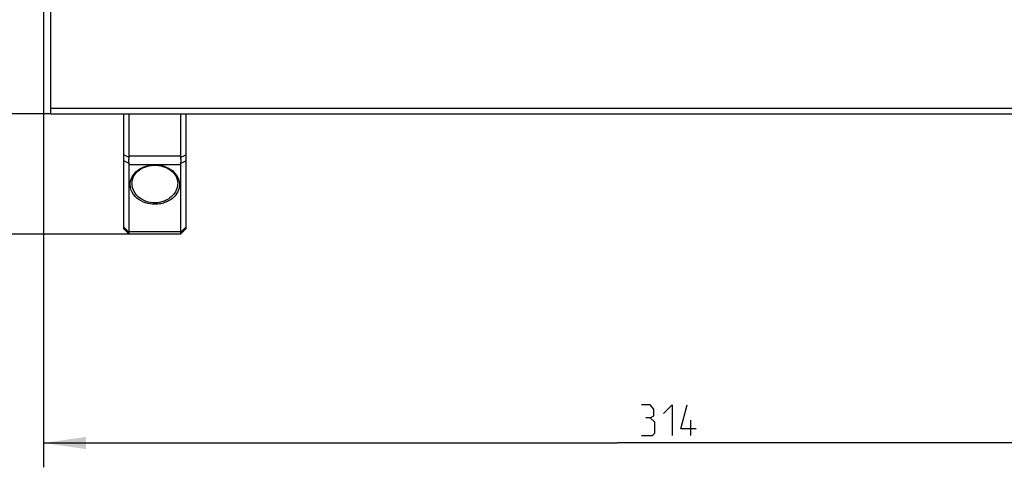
# Model space of a CAD drawing. Extents: x 0 to 420, y 0 to 297.
# Tile 3 of 48: x 69 to 150, y 47 to 84. Entities that reach past the tile are written whole.
import ezdxf

# ---------------------------------------------------------------- set-up
doc = ezdxf.new("R2010")
doc.units = 0
doc.header["$LTSCALE"] = 23.1
doc.layers.get('0').update_dxf_attribs({"linetype": 'CONTINUOUS'})
doc.layers.add('DIM_PILOTEES', color=7, linetype='CONTINUOUS')
doc.dimstyles.get("Standard").update_dxf_attribs({"dimtxt": 2.5, "dimasz": 2.5, "dimexe": 1.25, "dimexo": 0.625, "dimtad": 1, "dimcen": 2.5, "dimazin": 3, "dimtfac": 1, "dimtmove": 0, "dimatfit": 3})

# ---------------------------------------------------------------- blocks, each defined once
blk = doc.blocks.new('_FILLED')
at = {"color": 0, "linetype": 'BYBLOCK'}
blk.add_solid([(0, 0), (-1, 0.143), (-1, -0.143)], dxfattribs=at)
blk = doc.blocks.new('*D9')
at = {"layer": 'DIM_PILOTEES', "color": 2, "linetype": 'CONTINUOUS'}
for p, q in [((71.142, 113.679), (71.142, 47.29)), ((165.342, 113.679), (165.342, 47.29)), ((71.142, 49.29), (118.242, 49.29)), ((165.342, 49.29), (118.242, 49.29))]:
    blk.add_line(p, q, dxfattribs=at)
at = {"layer": 'DIM_PILOTEES', "color": 2, "linetype": 'CONTINUOUS', "xscale": 3.5, "yscale": 3.5, "zscale": 3.5, "rotation": 180}
blk.add_blockref('_FILLED', (71.142, 49.29), dxfattribs=at)
at = {"layer": 'DIM_PILOTEES', "color": 2, "linetype": 'CONTINUOUS', "xscale": 3.5, "yscale": 3.5, "zscale": 3.5}
blk.add_blockref('_FILLED', (165.342, 49.29), dxfattribs=at)
blk = doc.blocks.new('*D13')
at = {"layer": 'DIM_PILOTEES', "color": 2, "linetype": 'CONTINUOUS'}
blk.add_line((119.707, 95.809), (180.319, 82.54), dxfattribs=at)
at = {"layer": 'DIM_PILOTEES', "color": 2, "linetype": 'CONTINUOUS', "xscale": 3.5, "yscale": 3.5, "zscale": 3.5, "rotation": 167.6518609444}
blk.add_blockref('_FILLED', (119.707, 95.809), dxfattribs=at)
blk = doc.blocks.new('*D15')
at = {"layer": 'DIM_PILOTEES', "color": 2, "linetype": 'CONTINUOUS'}
for p, q in [((148.242, 123.429), (195.079, 123.429)), ((193.079, 123.429), (193.079, 94.929)), ((193.079, 66.429), (193.079, 94.929)), ((158.292, 66.429), (195.079, 66.429))]:
    blk.add_line(p, q, dxfattribs=at)
at = {"layer": 'DIM_PILOTEES', "color": 2, "linetype": 'CONTINUOUS', "xscale": 3.5, "yscale": 3.5, "zscale": 3.5}
for p, rotation in [((193.079, 123.429), 90), ((193.079, 66.429), 270)]:
    blk.add_blockref('_FILLED', p, dxfattribs=dict(at, rotation=rotation))
blk = doc.blocks.new('*D16')
at = {"layer": 'DIM_PILOTEES', "color": 2, "linetype": 'CONTINUOUS'}
for p, q in [((61.781, 76.329), (61.781, 83.829)), ((61.781, 83.829), (61.781, 71.379)), ((71.742, 76.329), (59.781, 76.329)), ((61.781, 58.929), (61.781, 71.379)), ((78.192, 66.429), (59.781, 66.429)), ((61.781, 66.429), (61.781, 58.929))]:
    blk.add_line(p, q, dxfattribs=at)
at = {"layer": 'DIM_PILOTEES', "color": 2, "linetype": 'CONTINUOUS', "xscale": 3.5, "yscale": 3.5, "zscale": 3.5}
for p, rotation in [((61.781, 76.329), 270), ((61.781, 66.429), 90)]:
    blk.add_blockref('_FILLED', p, dxfattribs=dict(at, rotation=rotation))

msp = doc.modelspace()

# ---------------------------------------------------------------- linework, layer by layer
at = {"color": 7, "linetype": 'CONTINUOUS'}
for p, q in [((71.742, 76.329), (71.742, 113.679)), ((71.742, 76.779), (164.742, 76.779)), ((71.742, 76.329), (164.742, 76.329)), ((77.742, 66.879), (77.742, 76.329)), ((78.192, 72.862), (78.192, 76.329)), ((82.392, 76.329), (82.392, 72.862)), ((82.842, 76.329), (82.842, 66.879)), ((78.184, 72.739), (77.742, 72.952)), ((78.192, 72.862), (82.392, 72.862)), ((82.401, 72.739), (82.842, 72.952)), ((78.184, 72.242), (77.742, 72.455)), ((78.192, 66.627), (78.192, 72.159)), ((78.192, 72.159), (82.392, 72.159)), ((82.392, 72.159), (82.392, 66.627)), ((82.401, 72.242), (82.842, 72.455)), ((78.417, 70.629), (78.417, 70.629)), ((82.167, 70.631), (82.167, 70.63)), ((78.188, 66.574), (77.742, 67.019)), ((78.192, 66.429), (77.742, 66.879)), ((78.188, 66.434), (78.18, 66.451)), ((82.392, 66.627), (78.192, 66.627)), ((82.392, 66.429), (78.192, 66.429)), ((82.392, 66.429), (82.842, 66.879)), ((82.397, 66.574), (82.842, 67.019))]:
    msp.add_line(p, q, dxfattribs=at)
for points in [[(78.184, 72.242), (78.173, 72.313), (78.167, 72.39), (78.165, 72.472), (78.167, 72.558), (78.173, 72.648), (78.184, 72.739)], [(78.184, 72.739), (78.187, 72.77), (78.19, 72.801), (78.192, 72.831), (78.192, 72.862)], [(82.392, 72.862), (82.393, 72.831), (82.394, 72.801), (82.397, 72.77), (82.401, 72.739)], [(82.401, 72.739), (82.411, 72.648), (82.418, 72.558), (82.42, 72.472), (82.418, 72.39), (82.411, 72.313), (82.401, 72.242)], [(78.192, 72.159), (78.192, 72.179), (78.19, 72.199), (78.187, 72.22), (78.184, 72.242)], [(80.292, 68.892), (80.104, 68.899), (79.915, 68.921), (79.725, 68.957), (79.536, 69.01), (79.349, 69.079), (79.168, 69.165), (78.992, 69.27), (78.827, 69.394), (78.676, 69.537), (78.542, 69.697), (78.431, 69.876), (78.346, 70.065), (78.293, 70.258), (78.269, 70.45), (78.273, 70.63), (78.299, 70.799), (78.344, 70.954), (78.404, 71.097), (78.476, 71.229), (78.558, 71.349), (78.649, 71.459), (78.745, 71.558), (78.847, 71.647), (78.952, 71.727), (79.059, 71.797), (79.167, 71.859), (79.275, 71.913), (79.382, 71.96), (79.488, 71.999), (79.593, 72.033), (79.696, 72.061), (79.802, 72.084), (79.913, 72.104), (80.03, 72.119), (80.157, 72.128), (80.292, 72.132)], [(78.417, 70.63), (78.423, 70.748), (78.454, 70.92), (78.508, 71.081), (78.581, 71.229), (78.669, 71.364), (78.771, 71.488), (78.887, 71.602), (79.015, 71.705), (79.154, 71.797), (79.304, 71.878), (79.463, 71.947), (79.63, 72.004), (79.805, 72.049), (79.987, 72.08), (80.174, 72.097), (80.292, 72.1)], [(80.292, 72.132), (80.481, 72.126), (80.669, 72.104), (80.86, 72.068), (81.049, 72.015), (81.235, 71.946), (81.417, 71.86), (81.592, 71.755), (81.757, 71.631), (81.909, 71.488), (82.042, 71.327), (82.153, 71.149), (82.238, 70.96), (82.291, 70.766), (82.316, 70.575), (82.312, 70.395), (82.285, 70.226), (82.241, 70.07), (82.181, 69.927), (82.108, 69.796), (82.026, 69.676), (81.936, 69.566), (81.839, 69.467), (81.738, 69.378), (81.633, 69.298), (81.526, 69.228), (81.417, 69.166), (81.31, 69.112), (81.202, 69.065), (81.097, 69.026), (80.992, 68.992), (80.888, 68.964), (80.782, 68.941), (80.672, 68.921), (80.554, 68.906), (80.428, 68.897), (80.292, 68.892)], [(80.292, 72.1), (80.404, 72.097), (80.592, 72.081), (80.774, 72.05), (80.949, 72.006), (81.117, 71.949), (81.277, 71.88), (81.426, 71.799), (81.566, 71.707), (81.694, 71.604), (81.811, 71.49), (81.914, 71.366), (82.002, 71.231), (82.075, 71.083), (82.129, 70.923), (82.161, 70.75), (82.167, 70.63)], [(82.401, 72.242), (82.397, 72.22), (82.394, 72.199), (82.393, 72.179), (82.392, 72.159)], [(80.292, 69.01), (80.119, 69.016), (79.943, 69.038), (79.767, 69.074), (79.592, 69.127), (79.419, 69.196), (79.251, 69.282), (79.089, 69.387), (78.936, 69.511), (78.795, 69.654), (78.672, 69.815), (78.568, 69.993), (78.49, 70.182), (78.44, 70.376), (78.419, 70.567), (78.417, 70.629)], [(82.167, 70.63), (82.162, 70.512), (82.138, 70.343), (82.096, 70.188), (82.041, 70.045), (81.974, 69.913), (81.898, 69.793), (81.814, 69.683), (81.724, 69.584), (81.63, 69.495), (81.533, 69.415), (81.434, 69.345), (81.334, 69.283), (81.234, 69.229), (81.135, 69.182), (81.037, 69.143), (80.94, 69.109), (80.844, 69.081), (80.746, 69.058), (80.644, 69.038), (80.535, 69.023), (80.417, 69.014), (80.292, 69.01)], [(78.18, 66.451), (78.177, 66.48), (78.18, 66.521), (78.188, 66.574)], [(78.188, 66.574), (78.19, 66.586), (78.191, 66.599), (78.192, 66.613), (78.192, 66.627)], [(82.392, 66.627), (82.392, 66.613), (82.393, 66.599), (82.395, 66.586), (82.397, 66.574)], [(82.397, 66.574), (82.405, 66.521), (82.408, 66.48), (82.405, 66.451), (82.397, 66.434)]]:
    msp.add_lwpolyline(points, dxfattribs=at)
at = {"layer": 'DIM_PILOTEES', "color": 2, "linetype": 'CONTINUOUS'}
msp.add_line((124.291, 49.915), (124.291, 51.165), dxfattribs=at)
for points in [[(120.958, 51.343), (121.256, 51.522), (121.256, 52.058), (120.958, 52.415), (120.244, 52.415)], [(122.029, 51.701), (122.744, 52.415), (122.744, 49.915)], [(124.708, 50.451), (123.458, 50.451), (123.994, 52.415)], [(120.244, 49.915), (121.137, 49.915), (121.315, 50.093), (121.315, 50.986), (120.958, 51.343), (120.601, 51.343)]]:
    msp.add_lwpolyline(points, dxfattribs=at)

# ---------------------------------------------------------------- dimensions: what is measured, and where the dimension line sits
for base, p1, p2, angle, picture, middle in [((193.079, 66.429), (148.242, 123.429), (158.292, 66.429), 270, '*D15', (193.079, 92.073)), ((61.781, 76.329), (78.192, 66.429), (71.742, 76.329), 90, '*D16', (61.781, 69.863))]:
    dim = msp.add_linear_dim(base=base, p1=p1, p2=p2, angle=angle, dimstyle='Standard', dxfattribs=at)
    dim.commit()
    dim.dimension.update_dxf_attribs({"geometry": picture, "text_midpoint": middle, "dimtype": 128})
dim = msp.add_linear_dim(base=(165.342, 49.29), p1=(71.142, 113.679), p2=(165.342, 113.679), dimstyle='Standard', dxfattribs=at)
dim.commit()
dim.dimension.update_dxf_attribs({"geometry": '*D9', "text_midpoint": (120.244, 49.29), "dimtype": 128})
dim = msp.add_diameter_dim_2p(p1=(119.707, 95.809), p2=(116.777, 96.45), dimstyle='Standard', dxfattribs=at)
dim.commit()
dim.dimension.update_dxf_attribs({"geometry": '*D13', "text_midpoint": (173.882, 84.589), "dimtype": 131})

doc.saveas('drawing.dxf')
